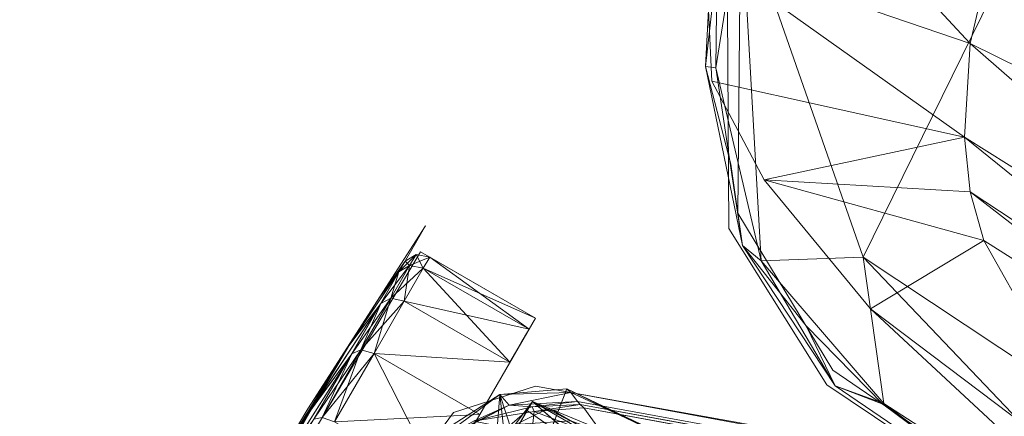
# Model space of a CAD drawing. Header units: inches. Extents: x -296 to -171, y 54 to 179.
# Tile 20 of 62: x -288.88 to -285.82, y 78.77 to 80. Entities that reach past the tile are written whole.
import ezdxf

# ---------------------------------------------------------------- set-up
doc = ezdxf.new("R2010")
doc.units = ezdxf.units.IN
doc.header["$LTSCALE"] = 0.299896
doc.header["$MEASUREMENT"] = 0
doc.layers.add('A-FURN-HAWORTH-ATT', color=7, linetype='Continuous')
doc.layers.add('CET Default', color=7, linetype='Continuous')
for name, color, linetype, true_color in [('A-FURN-P-SEAT', 7, 'Continuous', 0xce0000), ('CET color Black', 7, 'Continuous', 0x000000), ('CET color Grey63', 7, 'Continuous', 0x9ca2a5), ('CET color Grey80', 7, 'Continuous', 0xcccdc8)]:
    doc.layers.add(name, color=color, linetype=linetype, true_color=true_color)
doc.styles.add('Arial', font='arial.ttf')

# ---------------------------------------------------------------- blocks, each defined once
blk = doc.blocks.new('*C69')
at = {"layer": 'A-FURN-P-SEAT', "linetype": 'Continuous', "lineweight": 0}
blk.add_lwpolyline([(8.5259, 1.417), (1.7658, 11.352), (1.7183, 11.6179), (1.9567, 11.9406), (13.1683, 15.9804), (13.3484, 16.1786), (13.3874, 16.5331), (13.3874, 16.5331), (13.2065, 16.9112), (12.8493, 16.9854), (1.3996, 13.6518), (1.1322, 13.6888), (0.8989, 14.0153), (0.5164, 26.0845), (0.1372, 26.3058), (-0.5282, 26.0868), (-0.9007, 14.0144), (-1.0185, 13.7714), (-1.4012, 13.6505), (-12.9979, 17.0163)], dxfattribs=at)
for points in [[(13.745, 17.5647), (13.7131, 18.2398), (13.7131, 15.7196), (13.745, 16.3948), (13.745, 17.5647)], [(13.7131, 18.1621), (13.2743, 18.1621), (13.2743, 15.7974), (13.686, 15.7974), (13.7131, 18.1621)], [(13.2743, 16.2817), (13.2743, 17.5666), (13.1534, 17.5666), (13.1534, 17.9332), (12.5518, 17.9332), (12.5518, 17.5666), (12.4309, 17.5666), (12.4309, 16.2817), (12.6063, 16.0191), (13.0989, 16.0191), (13.2743, 16.2817)], [(14.1406, 9.5428), (14.0849, 11.6532), (13.5788, 14.086), (12.8933, 15.2569), (12.3871, 15.5244), (11.15, 15.6095), (10.4662, 15.4265), (10.019, 14.8363), (9.9017, 13.0981), (10.2603, 9.568), (10.6506, 7.7044), (11.3249, 7.1053), (11.8979, 7.0343), (13.269, 7.4933), (13.7407, 8.0173), (14.1406, 9.5428)], [(14.0868, 9.6083), (14.0484, 11.612), (13.5552, 14.0298), (12.8931, 15.2013), (12.3938, 15.4756), (11.1394, 15.5719), (10.4288, 15.3167), (10.035, 14.7812), (9.9734, 13.6613), (10.2446, 9.8851), (10.6612, 7.9208), (11.3427, 7.3453), (11.9071, 7.269), (13.0138, 7.5332), (13.5797, 8.0868), (13.979, 8.9373), (14.0868, 9.6083)]]:
    blk.add_lwpolyline(points, close=True, dxfattribs=at)
at = {"layer": 'A-FURN-HAWORTH-ATT', "linetype": 'Continuous', "style": 'Arial'}
for tag in ['CAPPN', 'CAPTG', 'CAPQT', 'CAPMC', 'CAPMG', 'L2', 'L3', 'PSPN', 'PST1', 'PST2', 'PST3', 'PSQT', 'PSMC', 'L1']:
    blk.add_attdef(tag, (0, 0), '', height=0.00394, dxfattribs=at).dxf.unprotected_set("ltscale", 0)
blk = doc.blocks.new('*C115')
at = {"layer": 'CET color Black', "linetype": 'Continuous', "lineweight": 0}
for points in [[(13.745, 16.9982, 0.5974), (13.7369, 16.4133, 0.6159), (13.734, 16.6979, 0.3698), (13.745, 16.9982, 0.5974)], [(13.745, 16.9982, 0.5974), (13.7492, 16.6865, 0.8891), (13.7369, 16.4133, 0.6159), (13.745, 16.9982, 0.5974)], [(13.7532, 16.9797, 1.1823), (13.7486, 16.6656, 1.4965), (13.745, 16.3947, 1.2008), (13.7532, 16.9797, 1.1823)], [(13.7532, 16.9797, 1.1823), (13.745, 16.3947, 1.2008), (13.7492, 16.6865, 0.8891), (13.7532, 16.9797, 1.1823)], [(13.745, 16.9612, 1.7673), (13.7328, 16.6638, 2.0061), (13.7352, 16.3876, 1.7745), (13.745, 16.9612, 1.7673)], [(13.745, 16.9612, 1.7673), (13.7352, 16.3876, 1.7745), (13.7486, 16.6656, 1.4965), (13.745, 16.9612, 1.7673)], [(13.734, 16.6979, 0.3698), (13.7369, 16.4133, 0.6159), (13.7131, 16.1786, 0.3812), (13.734, 16.6979, 0.3698)], [(13.734, 16.6979, 0.3698), (13.7131, 16.1786, 0.3812), (13.7131, 16.4133, 0.2012), (13.734, 16.6979, 0.3698)], [(13.7328, 16.6638, 2.0061), (13.7131, 16.4133, 2.1635), (13.7131, 16.1786, 1.9834), (13.7328, 16.6638, 2.0061)], [(13.7328, 16.6638, 2.0061), (13.7131, 16.1786, 1.9834), (13.7352, 16.3876, 1.7745), (13.7328, 16.6638, 2.0061)], [(13.7486, 16.6656, 1.4965), (13.7352, 16.3876, 1.7745), (13.7328, 16.156, 1.4982), (13.7486, 16.6656, 1.4965)], [(13.7486, 16.6656, 1.4965), (13.7328, 16.156, 1.4982), (13.745, 16.3947, 1.2008), (13.7486, 16.6656, 1.4965)], [(13.7492, 16.6865, 0.8891), (13.745, 16.3947, 1.2008), (13.734, 16.1673, 0.9005), (13.7492, 16.6865, 0.8891)], [(13.7492, 16.6865, 0.8891), (13.734, 16.1673, 0.9005), (13.7369, 16.4133, 0.6159), (13.7492, 16.6865, 0.8891)], [(13.1534, 16.3929, 1.1823), (13.1534, 16.0588, 0.9356), (13.2743, 16.4084, 1.029), (13.1534, 16.3929, 1.1823)], [(13.2743, 16.4084, 1.029), (13.1534, 16.0588, 0.9356), (13.1534, 16.154, 0.7056), (13.2743, 16.4084, 1.029)], [(13.1547, 16.2579, 2.1809), (13.1534, 16.0263, 1.1823), (13.1534, 16.3929, 1.1823), (13.1547, 16.2579, 2.1809)], [(13.1534, 16.3929, 1.1823), (13.1534, 16.0263, 1.1823), (13.1534, 16.0588, 0.9356), (13.1534, 16.3929, 1.1823)], [(13.2743, 16.1437, 2.0183), (13.6532, 16.1437, 2.0183), (13.6532, 16.3886, 2.2063), (13.2743, 16.1437, 2.0183)], [(13.2743, 16.1437, 2.0183), (13.6532, 16.3886, 2.2063), (13.2743, 16.3886, 2.2063), (13.2743, 16.1437, 2.0183)], [(13.2743, 16.3886, 0.1584), (13.6532, 16.3886, 0.1584), (13.6532, 16.1437, 0.3463), (13.2743, 16.3886, 0.1584)], [(13.2743, 16.3886, 0.1584), (13.6532, 16.1437, 0.3463), (13.2743, 16.1437, 0.3463), (13.2743, 16.3886, 0.1584)], [(13.6532, 16.1437, 0.3463), (13.6532, 16.3886, 0.1584), (13.694, 16.3958, 0.1709), (13.6532, 16.1437, 0.3463)], [(13.6532, 16.1437, 0.3463), (13.694, 16.3958, 0.1709), (13.694, 16.1539, 0.3565), (13.6532, 16.1437, 0.3463)], [(13.6532, 16.3886, 2.2063), (13.694, 16.1539, 2.0081), (13.694, 16.3958, 2.1937), (13.6532, 16.3886, 2.2063)], [(13.6532, 16.3886, 2.2063), (13.6532, 16.1437, 2.0183), (13.694, 16.1539, 2.0081), (13.6532, 16.3886, 2.2063)], [(13.694, 16.1539, 0.3565), (13.694, 16.3958, 0.1709), (13.7131, 16.4133, 0.2012), (13.694, 16.1539, 0.3565)], [(13.694, 16.1539, 0.3565), (13.7131, 16.4133, 0.2012), (13.7131, 16.1786, 0.3812), (13.694, 16.1539, 0.3565)], [(13.694, 16.3958, 2.1937), (13.7131, 16.1786, 1.9834), (13.7131, 16.4133, 2.1635), (13.694, 16.3958, 2.1937)], [(13.694, 16.3958, 2.1937), (13.694, 16.1539, 2.0081), (13.7131, 16.1786, 1.9834), (13.694, 16.3958, 2.1937)], [(13.7369, 16.4133, 0.6159), (13.734, 16.1673, 0.9005), (13.7131, 15.9986, 0.6159), (13.7369, 16.4133, 0.6159)], [(13.7369, 16.4133, 0.6159), (13.7131, 15.9986, 0.6159), (13.7131, 16.1786, 0.3812), (13.7369, 16.4133, 0.6159)], [(13.7352, 16.3876, 1.7745), (13.7131, 16.1786, 1.9834), (13.7131, 15.9986, 1.7488), (13.7352, 16.3876, 1.7745)], [(13.7352, 16.3876, 1.7745), (13.7131, 15.9986, 1.7488), (13.7328, 16.156, 1.4982), (13.7352, 16.3876, 1.7745)], [(13.745, 16.3947, 1.2008), (13.7328, 16.156, 1.4982), (13.7256, 15.9847, 1.1963), (13.745, 16.3947, 1.2008)], [(13.745, 16.3947, 1.2008), (13.7256, 15.9847, 1.1963), (13.734, 16.1673, 0.9005), (13.745, 16.3947, 1.2008)], [(13.1547, 16.2579, 2.1809), (13.1632, 16.1154, 2.029), (13.1534, 16.0263, 1.1823), (13.1547, 16.2579, 2.1809)], [(13.694, 15.9683, 0.5984), (13.694, 16.1539, 0.3565), (13.7131, 16.1786, 0.3812), (13.694, 15.9683, 0.5984)], [(13.694, 15.9683, 0.5984), (13.7131, 16.1786, 0.3812), (13.7131, 15.9986, 0.6159), (13.694, 15.9683, 0.5984)], [(13.694, 16.1539, 2.0081), (13.7131, 15.9986, 1.7488), (13.7131, 16.1786, 1.9834), (13.694, 16.1539, 2.0081)], [(12.8526, 16.0856, 0.8296), (13.1534, 16.154, 0.7056), (13.1534, 16.0588, 0.9356), (12.8526, 16.0856, 0.8296)], [(13.2743, 15.9558, 1.7735), (13.6532, 15.9558, 1.7735), (13.6532, 16.1437, 2.0183), (13.2743, 15.9558, 1.7735)], [(13.2743, 15.9558, 1.7735), (13.6532, 16.1437, 2.0183), (13.2743, 16.1437, 2.0183), (13.2743, 15.9558, 1.7735)], [(13.6532, 15.9558, 0.5912), (13.6532, 16.1437, 0.3463), (13.694, 16.1539, 0.3565), (13.6532, 15.9558, 0.5912)], [(13.6532, 15.9558, 0.5912), (13.694, 16.1539, 0.3565), (13.694, 15.9683, 0.5984), (13.6532, 15.9558, 0.5912)], [(13.6532, 16.1437, 2.0183), (13.694, 15.9683, 1.7663), (13.694, 16.1539, 2.0081), (13.6532, 16.1437, 2.0183)], [(13.6532, 16.1437, 2.0183), (13.6532, 15.9558, 1.7735), (13.694, 15.9683, 1.7663), (13.6532, 16.1437, 2.0183)], [(13.694, 16.1539, 2.0081), (13.694, 15.9683, 1.7663), (13.7131, 15.9986, 1.7488), (13.694, 16.1539, 2.0081)], [(13.734, 16.1673, 0.9005), (13.7256, 15.9847, 1.1963), (13.7131, 15.8854, 0.8891), (13.734, 16.1673, 0.9005)], [(13.734, 16.1673, 0.9005), (13.7131, 15.8854, 0.8891), (13.7131, 15.9986, 0.6159), (13.734, 16.1673, 0.9005)], [(13.7328, 16.156, 1.4982), (13.7131, 15.9986, 1.7488), (13.7131, 15.8854, 1.4756), (13.7328, 16.156, 1.4982)], [(13.7328, 16.156, 1.4982), (13.7131, 15.8854, 1.4756), (13.7256, 15.9847, 1.1963), (13.7328, 16.156, 1.4982)], [(13.1632, 16.1154, 2.029), (13.0207, 16.0202, 2.029), (13.1534, 16.0263, 1.1823), (13.1632, 16.1154, 2.029)], [(12.8526, 16.0856, 0.8296), (13.1534, 16.0588, 0.9356), (13.1534, 16.0263, 1.1823), (12.8526, 16.0856, 0.8296)], [(13.1534, 16.0263, 1.1823), (13.0207, 16.0202, 2.029), (12.8526, 15.9868, 2.029), (13.1534, 16.0263, 1.1823)], [(13.694, 15.8517, 0.8801), (13.694, 15.9683, 0.5984), (13.7131, 15.9986, 0.6159), (13.694, 15.8517, 0.8801)], [(13.694, 15.8517, 0.8801), (13.7131, 15.9986, 0.6159), (13.7131, 15.8854, 0.8891), (13.694, 15.8517, 0.8801)], [(13.694, 15.9683, 1.7663), (13.7131, 15.8854, 1.4756), (13.7131, 15.9986, 1.7488), (13.694, 15.9683, 1.7663)], [(13.2743, 15.8377, 1.4883), (13.6532, 15.8377, 1.4883), (13.6532, 15.9558, 1.7735), (13.2743, 15.8377, 1.4883)], [(13.2743, 15.8377, 1.4883), (13.6532, 15.9558, 1.7735), (13.2743, 15.9558, 1.7735), (13.2743, 15.8377, 1.4883)], [(13.2743, 15.9558, 0.5912), (13.6532, 15.9558, 0.5912), (13.6532, 15.8377, 0.8763), (13.2743, 15.9558, 0.5912)], [(13.2743, 15.9558, 0.5912), (13.6532, 15.8377, 0.8763), (13.2743, 15.8377, 0.8763), (13.2743, 15.9558, 0.5912)], [(13.6532, 15.8377, 0.8763), (13.6532, 15.9558, 0.5912), (13.694, 15.9683, 0.5984), (13.6532, 15.8377, 0.8763)], [(13.6532, 15.8377, 0.8763), (13.694, 15.9683, 0.5984), (13.694, 15.8517, 0.8801), (13.6532, 15.8377, 0.8763)], [(13.6532, 15.9558, 1.7735), (13.694, 15.8517, 1.4846), (13.694, 15.9683, 1.7663), (13.6532, 15.9558, 1.7735)], [(13.6532, 15.9558, 1.7735), (13.6532, 15.8377, 1.4883), (13.694, 15.8517, 1.4846), (13.6532, 15.9558, 1.7735)], [(13.694, 15.9683, 1.7663), (13.694, 15.8517, 1.4846), (13.7131, 15.8854, 1.4756), (13.694, 15.9683, 1.7663)], [(13.7256, 15.9847, 1.1963), (13.7131, 15.8854, 1.4756), (13.7131, 15.8468, 1.1823), (13.7256, 15.9847, 1.1963)], [(13.7256, 15.9847, 1.1963), (13.7131, 15.8468, 1.1823), (13.7131, 15.8854, 0.8891), (13.7256, 15.9847, 1.1963)], [(13.694, 15.8119, 1.1823), (13.694, 15.8517, 0.8801), (13.7131, 15.8854, 0.8891), (13.694, 15.8119, 1.1823)], [(13.694, 15.8119, 1.1823), (13.7131, 15.8854, 0.8891), (13.7131, 15.8468, 1.1823), (13.694, 15.8119, 1.1823)], [(13.694, 15.8517, 1.4846), (13.7131, 15.8468, 1.1823), (13.7131, 15.8854, 1.4756), (13.694, 15.8517, 1.4846)], [(13.2743, 15.7974, 1.1823), (13.6532, 15.7974, 1.1823), (13.6532, 15.8377, 1.4883), (13.2743, 15.7974, 1.1823)], [(13.2743, 15.7974, 1.1823), (13.6532, 15.8377, 1.4883), (13.2743, 15.8377, 1.4883), (13.2743, 15.7974, 1.1823)], [(13.2743, 15.8377, 0.8763), (13.6532, 15.8377, 0.8763), (13.6532, 15.7974, 1.1823), (13.2743, 15.8377, 0.8763)], [(13.2743, 15.8377, 0.8763), (13.6532, 15.7974, 1.1823), (13.2743, 15.7974, 1.1823), (13.2743, 15.8377, 0.8763)], [(13.6532, 15.7974, 1.1823), (13.6532, 15.8377, 0.8763), (13.694, 15.8517, 0.8801), (13.6532, 15.7974, 1.1823)], [(13.6532, 15.7974, 1.1823), (13.694, 15.8517, 0.8801), (13.694, 15.8119, 1.1823), (13.6532, 15.7974, 1.1823)], [(13.6532, 15.8377, 1.4883), (13.694, 15.8119, 1.1823), (13.694, 15.8517, 1.4846), (13.6532, 15.8377, 1.4883)], [(13.6532, 15.8377, 1.4883), (13.6532, 15.7974, 1.1823), (13.694, 15.8119, 1.1823), (13.6532, 15.8377, 1.4883)], [(13.694, 15.8517, 1.4846), (13.694, 15.8119, 1.1823), (13.7131, 15.8468, 1.1823), (13.694, 15.8517, 1.4846)]]:
    blk.add_3dface(points, dxfattribs=at)
for points, invisible_edges in [([(13.2743, 15.9988, 1.7487), (13.2743, 16.1788, 1.9833), (13.2743, 16.5647, 1.5973), (13.2743, 15.9988, 1.7487)], 6), ([(13.2743, 15.9988, 1.7487), (13.2743, 16.5647, 1.5973), (13.2743, 16.4715, 1.4758), (13.2743, 15.9988, 1.7487)], 13), ([(13.2743, 16.1788, 0.3814), (13.2743, 15.9988, 0.6159), (13.2743, 16.4715, 0.8889), (13.2743, 16.1788, 0.3814)], 6), ([(13.2743, 15.9988, 0.6159), (13.2743, 16.4129, 1.0304), (13.2743, 16.4715, 0.8889), (13.2743, 15.9988, 0.6159)], 13), ([(13.2743, 15.8856, 1.4755), (13.2743, 15.9988, 1.7487), (13.2743, 16.4715, 1.4758), (13.2743, 15.8856, 1.4755)], 6), ([(13.2743, 15.8856, 1.4755), (13.2743, 16.4715, 1.4758), (13.2743, 16.4129, 1.3342), (13.2743, 15.8856, 1.4755)], 13), ([(13.2743, 16.1437, 2.0183), (13.2743, 16.3886, 2.2063), (13.2743, 16.4134, 2.1633), (13.2743, 16.1437, 2.0183)], 6), ([(13.2743, 16.1437, 2.0183), (13.2743, 16.4134, 2.1633), (13.2743, 16.1788, 1.9833), (13.2743, 16.1437, 2.0183)], 13), ([(13.2743, 15.9988, 0.6159), (13.2743, 15.8856, 0.8892), (13.2743, 16.4129, 1.0304), (13.2743, 15.9988, 0.6159)], 6), ([(13.2743, 15.8856, 0.8892), (13.2743, 16.3929, 1.1823), (13.2743, 16.4129, 1.0304), (13.2743, 15.8856, 0.8892)], 13), ([(13.2743, 15.847, 1.1823), (13.2743, 15.8856, 1.4755), (13.2743, 16.4129, 1.3342), (13.2743, 15.847, 1.1823)], 6), ([(13.2743, 15.847, 1.1823), (13.2743, 16.4129, 1.3342), (13.2743, 16.3929, 1.1823), (13.2743, 15.847, 1.1823)], 13), ([(13.2743, 15.8856, 0.8892), (13.2743, 15.847, 1.1823), (13.2743, 16.3929, 1.1823), (13.2743, 15.8856, 0.8892)], 6), ([(13.2743, 16.3886, 0.1584), (13.2743, 16.1437, 0.3463), (13.2743, 16.1788, 0.3814), (13.2743, 16.3886, 0.1584)], 6), ([(13.2743, 15.9558, 1.7735), (13.2743, 16.1437, 2.0183), (13.2743, 16.1788, 1.9833), (13.2743, 15.9558, 1.7735)], 6), ([(13.2743, 15.9558, 1.7735), (13.2743, 16.1788, 1.9833), (13.2743, 15.9988, 1.7487), (13.2743, 15.9558, 1.7735)], 13), ([(13.2743, 16.1437, 0.3463), (13.2743, 15.9988, 0.6159), (13.2743, 16.1788, 0.3814), (13.2743, 16.1437, 0.3463)], 13), ([(13.2743, 16.1437, 0.3463), (13.6532, 16.1437, 0.3463), (13.6532, 15.9558, 0.5912), (13.2743, 16.1437, 0.3463)], 4), ([(13.2743, 16.1437, 0.3463), (13.6532, 15.9558, 0.5912), (13.2743, 15.9558, 0.5912), (13.2743, 16.1437, 0.3463)], 9), ([(13.2743, 16.1437, 0.3463), (13.2743, 15.9558, 0.5912), (13.2743, 15.9988, 0.6159), (13.2743, 16.1437, 0.3463)], 6), ([(12.8526, 16.0856, 0.8296), (13.1534, 16.0263, 1.1823), (12.8526, 16.0263, 1.1823), (12.8526, 16.0856, 0.8296)], 4), ([(13.1534, 16.0263, 1.1823), (12.8526, 15.9868, 2.029), (12.8526, 16.0263, 1.1823), (13.1534, 16.0263, 1.1823)], 2), ([(13.2743, 15.8377, 1.4883), (13.2743, 15.9558, 1.7735), (13.2743, 15.9988, 1.7487), (13.2743, 15.8377, 1.4883)], 6), ([(13.2743, 15.8377, 1.4883), (13.2743, 15.9988, 1.7487), (13.2743, 15.8856, 1.4755), (13.2743, 15.8377, 1.4883)], 13), ([(13.2743, 15.9558, 0.5912), (13.2743, 15.8856, 0.8892), (13.2743, 15.9988, 0.6159), (13.2743, 15.9558, 0.5912)], 13), ([(13.2743, 15.9558, 0.5912), (13.2743, 15.8377, 0.8763), (13.2743, 15.8856, 0.8892), (13.2743, 15.9558, 0.5912)], 6), ([(13.2743, 15.7974, 1.1823), (13.2743, 15.8377, 1.4883), (13.2743, 15.8856, 1.4755), (13.2743, 15.7974, 1.1823)], 6), ([(13.2743, 15.7974, 1.1823), (13.2743, 15.8856, 1.4755), (13.2743, 15.847, 1.1823), (13.2743, 15.7974, 1.1823)], 13), ([(13.2743, 15.8377, 0.8763), (13.2743, 15.847, 1.1823), (13.2743, 15.8856, 0.8892), (13.2743, 15.8377, 0.8763)], 13), ([(13.2743, 15.8377, 0.8763), (13.2743, 15.7974, 1.1823), (13.2743, 15.847, 1.1823), (13.2743, 15.8377, 0.8763)], 6)]:
    blk.add_3dface(points, dxfattribs=dict(at, invisible_edges=invisible_edges))
at = {"layer": 'CET color Grey63', "linetype": 'Continuous', "lineweight": 0}
for points in [[(12.2048, 15.4861, 23.2601), (11.3243, 15.5921, 22.8705), (11.0581, 15.5457, 23.2632), (12.2048, 15.4861, 23.2601)], [(12.2048, 15.4861, 23.2601), (12.3637, 15.515, 22.9754), (11.3243, 15.5921, 22.8705), (12.2048, 15.4861, 23.2601)], [(12.3637, 15.515, 22.9754), (12.2072, 15.4899, 22.8891), (11.3243, 15.5921, 22.8705), (12.3637, 15.515, 22.9754)], [(12.4882, 15.1252, 23.3938), (12.2048, 15.4861, 23.2601), (11.0581, 15.5457, 23.2632), (12.4882, 15.1252, 23.3938)], [(12.4882, 15.1252, 23.3938), (11.0581, 15.5457, 23.2632), (11.0924, 15.212, 23.4), (12.4882, 15.1252, 23.3938)], [(11.242, 15.5154, 22.8961), (12.3881, 15.2524, 22.9194), (11.3674, 15.3796, 22.6986), (11.242, 15.5154, 22.8961)], [(12.2048, 15.4861, 23.2601), (12.7568, 15.2931, 23.2572), (12.3637, 15.515, 22.9754), (12.2048, 15.4861, 23.2601)], [(12.3637, 15.515, 22.9754), (12.5341, 15.3985, 22.889), (12.2072, 15.4899, 22.8891), (12.3637, 15.515, 22.9754)], [(12.3637, 15.515, 22.9754), (12.7568, 15.2931, 23.2572), (12.8304, 15.2805, 22.8672), (12.3637, 15.515, 22.9754)], [(12.5341, 15.3985, 22.889), (12.3637, 15.515, 22.9754), (12.8304, 15.2805, 22.8672), (12.5341, 15.3985, 22.889)], [(12.2048, 15.4861, 23.2601), (12.4882, 15.1252, 23.3938), (12.7568, 15.2931, 23.2572), (12.2048, 15.4861, 23.2601)], [(11.3674, 15.3796, 22.6986), (12.19, 14.8928, 22.5389), (11.1885, 14.9337, 22.6673), (11.3674, 15.3796, 22.6986)], [(11.3674, 15.3796, 22.6986), (12.3881, 15.2524, 22.9194), (12.19, 14.8928, 22.5389), (11.3674, 15.3796, 22.6986)], [(12.7568, 15.2931, 23.2572), (12.4882, 15.1252, 23.3938), (13.3583, 14.3753, 23.3566), (12.7568, 15.2931, 23.2572)], [(12.8304, 15.2805, 22.8672), (12.7568, 15.2931, 23.2572), (13.1779, 14.8446, 23.2597), (12.8304, 15.2805, 22.8672)], [(12.7568, 15.2931, 23.2572), (13.3583, 14.3753, 23.3566), (13.1779, 14.8446, 23.2597), (12.7568, 15.2931, 23.2572)], [(12.8304, 15.2805, 22.8672), (13.1779, 14.8446, 23.2597), (13.2077, 14.857, 22.872), (12.8304, 15.2805, 22.8672)], [(12.9882, 15.0808, 22.8889), (12.8304, 15.2805, 22.8672), (13.2077, 14.857, 22.872), (12.9882, 15.0808, 22.8889)], [(12.8743, 15.0713, 22.908), (12.19, 14.8928, 22.5389), (12.3881, 15.2524, 22.9194), (12.8743, 15.0713, 22.908)], [(11.0924, 15.212, 23.4), (12.5767, 13.8037, 23.5108), (12.4882, 15.1252, 23.3938), (11.0924, 15.212, 23.4)], [(12.4882, 15.1252, 23.3938), (12.5767, 13.8037, 23.5108), (13.3583, 14.3753, 23.3566), (12.4882, 15.1252, 23.3938)], [(12.8743, 15.0713, 22.908), (12.3015, 14.7831, 22.5461), (12.19, 14.8928, 22.5389), (12.8743, 15.0713, 22.908)], [(12.4021, 14.6449, 22.5442), (12.3015, 14.7831, 22.5461), (12.8743, 15.0713, 22.908), (12.4021, 14.6449, 22.5442)], [(12.4021, 14.6449, 22.5442), (12.8743, 15.0713, 22.908), (13.1684, 14.8864, 22.885), (12.4021, 14.6449, 22.5442)], [(11.1885, 14.9337, 22.6673), (12.3015, 14.7831, 22.5461), (11.0531, 14.8576, 22.5452), (11.1885, 14.9337, 22.6673)], [(11.1885, 14.9337, 22.6673), (12.19, 14.8928, 22.5389), (12.3015, 14.7831, 22.5461), (11.1885, 14.9337, 22.6673)], [(13.3831, 14.5515, 22.8816), (12.4021, 14.6449, 22.5442), (13.1684, 14.8864, 22.885), (13.3831, 14.5515, 22.8816)], [(11.0531, 14.8576, 22.5452), (12.4021, 14.6449, 22.5442), (10.9297, 14.6987, 22.5335), (11.0531, 14.8576, 22.5452)], [(11.0531, 14.8576, 22.5452), (12.3015, 14.7831, 22.5461), (12.4021, 14.6449, 22.5442), (11.0531, 14.8576, 22.5452)], [(13.2077, 14.857, 22.872), (13.1779, 14.8446, 23.2597), (13.5636, 14.1576, 23.0286), (13.2077, 14.857, 22.872)], [(13.3336, 14.5687, 22.8881), (13.2077, 14.857, 22.872), (13.5636, 14.1576, 23.0286), (13.3336, 14.5687, 22.8881)], [(13.1779, 14.8446, 23.2597), (13.3583, 14.3753, 23.3566), (13.5636, 14.1576, 23.0286), (13.1779, 14.8446, 23.2597)], [(10.9297, 14.6987, 22.5335), (12.5319, 14.3846, 22.5458), (10.8122, 14.2723, 22.5565), (10.9297, 14.6987, 22.5335)], [(10.9297, 14.6987, 22.5335), (12.4021, 14.6449, 22.5442), (12.5319, 14.3846, 22.5458), (10.9297, 14.6987, 22.5335)], [(13.3831, 14.5515, 22.8816), (12.5319, 14.3846, 22.5458), (12.4021, 14.6449, 22.5442), (13.3831, 14.5515, 22.8816)], [(13.3287, 14.1377, 22.664), (12.5319, 14.3846, 22.5458), (13.3831, 14.5515, 22.8816), (13.3287, 14.1377, 22.664)], [(10.8122, 14.2723, 22.5565), (12.5319, 14.3846, 22.5458), (12.6061, 14.14, 22.5383), (10.8122, 14.2723, 22.5565)], [(13.3287, 14.1377, 22.664), (12.6061, 14.14, 22.5383), (12.5319, 14.3846, 22.5458), (13.3287, 14.1377, 22.664)], [(12.6061, 14.14, 22.5383), (10.7905, 13.523, 22.5309), (10.8122, 14.2723, 22.5565), (12.6061, 14.14, 22.5383)], [(12.6061, 14.14, 22.5383), (12.7307, 13.5079, 22.5352), (10.7905, 13.523, 22.5309), (12.6061, 14.14, 22.5383)]]:
    blk.add_3dface(points, dxfattribs=at)
at = {"layer": 'CET color Grey80', "linetype": 'Continuous', "lineweight": 0}
for points in [[(11.2253, 16.5706, 22.2569), (11.6186, 15.0546, 21.1613), (11.4227, 15.5138, 20.8776), (11.2253, 16.5706, 22.2569)], [(11.4312, 16.0771, 22.3143), (11.6186, 15.0546, 21.1613), (11.2253, 16.5706, 22.2569), (11.4312, 16.0771, 22.3143)], [(13.2515, 16.0582, 2.5513), (13.0809, 16.289, 2.5513), (13.1209, 16.333, 2.5513), (13.2515, 16.0582, 2.5513)], [(13.3887, 16.3253, 2.5514), (13.2515, 16.0582, 2.5513), (13.1209, 16.333, 2.5513), (13.3887, 16.3253, 2.5514)], [(13.2515, 16.0582, 2.5513), (13.3887, 16.3253, 2.5514), (13.3513, 16.2868, 3.4159), (13.2515, 16.0582, 2.5513)], [(13.2102, 16.0726, 3.4187), (13.3513, 16.2868, 3.4159), (13.3549, 16.2982, 3.4544), (13.2102, 16.0726, 3.4187)], [(13.2102, 16.0726, 3.4187), (13.3549, 16.2982, 3.4544), (13.2806, 16.1705, 3.4629), (13.2102, 16.0726, 3.4187)], [(13.2515, 16.0582, 2.5513), (13.0309, 16.2566, 2.5513), (13.0809, 16.289, 2.5513), (13.2515, 16.0582, 2.5513)], [(13.2515, 16.0582, 2.5513), (13.3513, 16.2868, 3.4159), (13.2102, 16.0726, 3.4187), (13.2515, 16.0582, 2.5513)], [(13.2515, 16.0582, 2.5513), (13.0807, 15.939, 2.5513), (13.0309, 16.2566, 2.5513), (13.2515, 16.0582, 2.5513)], [(13.1067, 16.1108, 3.5676), (13.1329, 16.0508, 3.472), (13.2806, 16.1705, 3.4629), (13.1067, 16.1108, 3.5676)], [(13.1454, 16.0408, 3.4467), (13.2806, 16.1705, 3.4629), (13.1329, 16.0508, 3.472), (13.1454, 16.0408, 3.4467)], [(13.2102, 16.0726, 3.4187), (13.2806, 16.1705, 3.4629), (13.1454, 16.0408, 3.4467), (13.2102, 16.0726, 3.4187)], [(13.1329, 16.0508, 3.472), (13.1067, 16.1108, 3.5676), (12.8954, 16.0134, 3.615), (13.1329, 16.0508, 3.472)], [(13.1329, 16.0508, 3.472), (12.8954, 16.0134, 3.615), (13.0044, 15.964, 3.4729), (13.1329, 16.0508, 3.472)], [(13.0198, 15.9608, 3.4452), (13.1329, 16.0508, 3.472), (13.0044, 15.964, 3.4729), (13.0198, 15.9608, 3.4452)], [(13.0198, 15.9608, 3.4452), (13.1454, 16.0408, 3.4467), (13.1329, 16.0508, 3.472), (13.0198, 15.9608, 3.4452)], [(13.0635, 15.9426, 2.9074), (13.2102, 16.0726, 3.4187), (13.0323, 15.9566, 3.4128), (13.0635, 15.9426, 2.9074)], [(13.0323, 15.9566, 3.4128), (13.2102, 16.0726, 3.4187), (13.1454, 16.0408, 3.4467), (13.0323, 15.9566, 3.4128)], [(13.0635, 15.9426, 2.9074), (13.2515, 16.0582, 2.5513), (13.2102, 16.0726, 3.4187), (13.0635, 15.9426, 2.9074)], [(13.0807, 15.939, 2.5513), (13.2515, 16.0582, 2.5513), (13.0635, 15.9426, 2.9074), (13.0807, 15.939, 2.5513)], [(13.0323, 15.9566, 3.4128), (13.1454, 16.0408, 3.4467), (13.0198, 15.9608, 3.4452), (13.0323, 15.9566, 3.4128)], [(12.8954, 16.0134, 3.615), (1.903, 12.0262, 5.9322), (13.0044, 15.964, 3.4729), (12.8954, 16.0134, 3.615)], [(13.0198, 15.9608, 3.4452), (1.9358, 12.0165, 5.9177), (1.8835, 11.9764, 5.9141), (13.0198, 15.9608, 3.4452)], [(13.0198, 15.9608, 3.4452), (1.8835, 11.9764, 5.9141), (13.0323, 15.9566, 3.4128), (13.0198, 15.9608, 3.4452)], [(1.8835, 11.9764, 5.9141), (13.0635, 15.9426, 2.9074), (13.0323, 15.9566, 3.4128), (1.8835, 11.9764, 5.9141)], [(13.0044, 15.964, 3.4729), (1.903, 12.0262, 5.9322), (1.9358, 12.0165, 5.9177), (13.0044, 15.964, 3.4729)], [(13.0044, 15.964, 3.4729), (1.9358, 12.0165, 5.9177), (13.0198, 15.9608, 3.4452), (13.0044, 15.964, 3.4729)], [(1.8835, 11.9764, 5.9141), (2.0586, 11.9773, 4.052), (13.0635, 15.9426, 2.9074), (1.8835, 11.9764, 5.9141)], [(2.0586, 11.9773, 4.052), (12.6466, 15.9047, 2.8919), (13.0635, 15.9426, 2.9074), (2.0586, 11.9773, 4.052)], [(13.0807, 15.939, 2.5513), (13.0635, 15.9426, 2.9074), (12.6466, 15.9047, 2.8919), (13.0807, 15.939, 2.5513)], [(13.0807, 15.939, 2.5513), (12.6466, 15.9047, 2.8919), (12.6606, 15.9113, 2.5513), (13.0807, 15.939, 2.5513)]]:
    blk.add_3dface(points, dxfattribs=at)
for points, invisible_edges in [([(13.0807, 15.939, 2.5513), (12.6606, 15.9113, 2.5513), (12.857, 16.2452, 2.5513), (13.0807, 15.939, 2.5513)], 6), ([(13.0807, 15.939, 2.5513), (12.857, 16.2452, 2.5513), (13.0309, 16.2566, 2.5513), (13.0807, 15.939, 2.5513)], 9)]:
    blk.add_3dface(points, dxfattribs=dict(at, invisible_edges=invisible_edges))
blk = doc.blocks.new('*C106')
at = {"layer": 'CET Default', "linetype": 'Continuous', "lineweight": 0, "rotation": 149.9999999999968}
blk.add_blockref('*C115', (-267.8847, 86.1159), dxfattribs=at)

msp = doc.modelspace()

# ---------------------------------------------------------------- block references
at = {"layer": 'CET Default', "linetype": 'Continuous', "lineweight": 0, "rotation": 149.9999999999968}
msp.add_blockref('*C69', (-267.8847, 86.1159), dxfattribs=at)
at = {"layer": 'CET Default', "linetype": 'Continuous', "lineweight": 0}
msp.add_blockref('*C106', (0, 0), dxfattribs=at)

doc.saveas('drawing.dxf')
